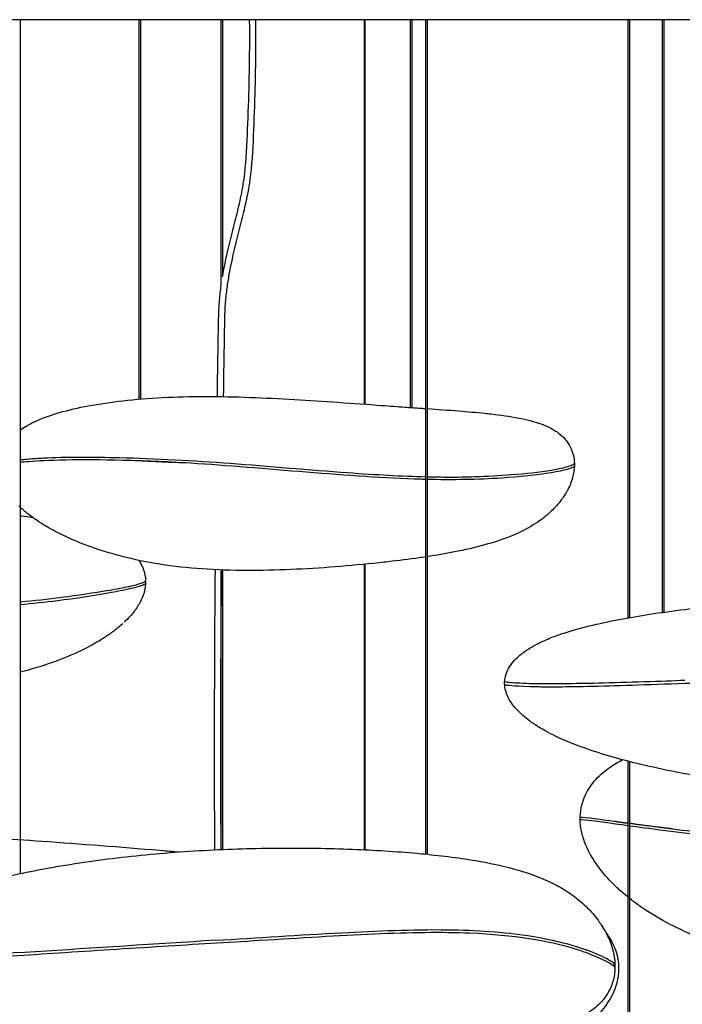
# Model space of a CAD drawing. Header units: centimetres. Extents: x 176 to 739, y 180 to 597.
# Tile 15 of 21: x 524 to 549, y 348 to 385. Entities that reach past the tile are written whole.
import ezdxf

# ---------------------------------------------------------------- set-up
doc = ezdxf.new("R2010")
doc.units = ezdxf.units.CM
doc.layers.add('Livello 01', color=18, linetype='Continuous', true_color=0x000000)
doc.layers.add('Make2D$Visibile$Curve', color=18, linetype='Continuous', true_color=0x000000)

msp = doc.modelspace()

# ---------------------------------------------------------------- linework, layer by layer
at = {"layer": 'Livello 01'}
for points in [[(546.313, 355.004), (546.574, 354.966), (546.835, 354.929)], [(548.473, 354.717), (547.553, 354.818), (546.885, 354.922)]]:
    msp.add_open_spline(points, degree=2, dxfattribs=at)
at = {"layer": 'Make2D$Visibile$Curve', "color": 18, "lineweight": -3, "true_color": 0x000000}
for points in [[(548.104, 362.703), (548.104, 384.559)], [(548.154, 384.559), (548.154, 362.71)]]:
    msp.add_lwpolyline(points, dxfattribs=at)
for points, knots in [([(531.224, 384.559), (527.912, 384.559), (521.289, 384.559), (511.418, 384.559), (501.993, 384.559), (490.577, 384.559), (483.134, 384.559), (479.248, 384.559), (477.796, 384.559), (476.924, 384.559), (476.728, 384.559), (476.728, 384.559)], [-86.080664, -86.080664, -86.080664, -86.080664, -76.090969, -66.101274, -55.279962, -44.45865, -22.706175, -17.029632, -11.353088, -5.676544, 0, 0, 0, 0]), ([(585.721, 384.559), (585.721, 384.559), (583.176, 384.559), (571.767, 384.559), (556.623, 384.559), (542.513, 384.559), (534.987, 384.559), (531.224, 384.559)], [0, 0, 0, 0, 20.120626, 41.926009, 63.842069, 75.280536, 86.718846, 86.718846, 86.718846, 86.718846]), ([(531.885, 375.091), (531.909, 375.235), (531.935, 375.375), (531.963, 375.513), (532.08, 376.092), (532.219, 376.605), (532.353, 377.14), (532.413, 377.382), (532.472, 377.629), (532.528, 377.882), (532.584, 378.138), (532.637, 378.405), (532.677, 378.691), (532.748, 379.196), (532.776, 379.762), (532.799, 380.305), (532.848, 381.445), (532.882, 382.593), (532.885, 383.744), (532.885, 384.016), (532.884, 384.288), (532.882, 384.559)], [45.895656, 45.895656, 45.895656, 45.895656, 46.38721, 46.38721, 46.38721, 48.444863, 48.444863, 48.444863, 49.379268, 49.379268, 49.379268, 50.32542, 50.32542, 50.32542, 52.001658, 52.001658, 52.001658, 55.457352, 55.457352, 55.457352, 56.27353, 56.27353, 56.27353, 56.27353]), ([(533.098, 384.559), (533.101, 384.287), (533.102, 384.015), (533.101, 383.744), (533.098, 382.587), (533.065, 381.439), (533.015, 380.294), (532.991, 379.741), (532.964, 379.178), (532.892, 378.663), (532.851, 378.372), (532.797, 378.096), (532.74, 377.836), (532.683, 377.578), (532.624, 377.333), (532.563, 377.087), (532.432, 376.561), (532.29, 376.036), (532.176, 375.47), (532.144, 375.312), (532.114, 375.15), (532.087, 374.983), (532.06, 374.816), (532.036, 374.644), (532.015, 374.468), (531.995, 374.289), (531.979, 374.106), (531.968, 373.918), (531.963, 373.825), (531.96, 373.731), (531.958, 373.636), (531.956, 373.589), (531.956, 373.541), (531.955, 373.494), (531.949, 373.176), (531.943, 372.857), (531.938, 372.539), (531.928, 371.913), (531.918, 371.286), (531.909, 370.659)], [2.590039, 2.590039, 2.590039, 2.590039, 3.406923, 3.406923, 3.406923, 6.873162, 6.873162, 6.873162, 8.565322, 8.565322, 8.565322, 9.528181, 9.528181, 9.528181, 10.467943, 10.467943, 10.467943, 12.516876, 12.516876, 12.516876, 13.084218, 13.084218, 13.084218, 13.649798, 13.649798, 13.649798, 14.221565, 14.221565, 14.221565, 14.506501, 14.506501, 14.506501, 14.648969, 14.648969, 14.648969, 15.60468, 15.60468, 15.60468, 17.486226, 17.486226, 17.486226, 17.486226]), ([(531.692, 370.662), (531.701, 371.289), (531.711, 371.916), (531.721, 372.542), (531.726, 372.861), (531.732, 373.18), (531.738, 373.498), (531.739, 373.546), (531.74, 373.594), (531.741, 373.642), (531.743, 373.738), (531.747, 373.835), (531.752, 373.93), (531.762, 374.122), (531.779, 374.31), (531.8, 374.492), (531.811, 374.585), (531.822, 374.676), (531.835, 374.766)], [41.379717, 41.379717, 41.379717, 41.379717, 43.261499, 43.261499, 43.261499, 44.218784, 44.218784, 44.218784, 44.362373, 44.362373, 44.362373, 44.653316, 44.653316, 44.653316, 45.237495, 45.237495, 45.237495, 45.533362, 45.533362, 45.533362, 45.533362]), ([(524.482, 369.471), (524.549, 369.516), (524.617, 369.558), (524.69, 369.6), (524.797, 369.661), (524.908, 369.716), (525.022, 369.768), (525.107, 369.806), (525.195, 369.842), (525.283, 369.876), (525.47, 369.949), (525.666, 370.013), (525.86, 370.069), (526.206, 370.17), (526.569, 370.251), (526.926, 370.318), (527.346, 370.397), (527.777, 370.459), (528.202, 370.508), (528.684, 370.563), (529.169, 370.601), (529.651, 370.626), (530.175, 370.654), (530.707, 370.665), (531.229, 370.665), (532.319, 370.665), (533.456, 370.617), (534.538, 370.555), (535.574, 370.495), (536.718, 370.411), (537.761, 370.335), (538.043, 370.314), (538.329, 370.294), (538.614, 370.273)], [0.123756, 0.123756, 0.123756, 0.123756, 0.381897, 0.381897, 0.381897, 0.764345, 0.764345, 0.764345, 1.051394, 1.051394, 1.051394, 1.666361, 1.666361, 1.666361, 2.767775, 2.767775, 2.767775, 4.060329, 4.060329, 4.060329, 5.516212, 5.516212, 5.516212, 7.103011, 7.103011, 7.103011, 10.45286, 10.45286, 10.45286, 13.717033, 13.717033, 13.717033, 14.576591, 14.576591, 14.576591, 14.576591]), ([(539.063, 370.242), (539.122, 370.238), (539.181, 370.233), (539.241, 370.229), (539.285, 370.226), (539.33, 370.223), (539.375, 370.22)], [15.0272247, 15.0272247, 15.0272247, 15.0272247, 15.206068, 15.206068, 15.206068, 15.3414017, 15.3414017, 15.3414017, 15.3414017]), ([(539.424, 370.217), (539.814, 370.19), (540.204, 370.163), (540.594, 370.132), (540.914, 370.107), (541.237, 370.08), (541.556, 370.047), (541.629, 370.039), (541.707, 370.031), (541.792, 370.021), (542.128, 369.983), (542.475, 369.935), (542.807, 369.87), (543.083, 369.817), (543.367, 369.747), (543.632, 369.651), (543.748, 369.608), (543.864, 369.56), (543.974, 369.503), (544.027, 369.476), (544.078, 369.447), (544.128, 369.415), (544.153, 369.4), (544.177, 369.384), (544.201, 369.368), (544.213, 369.36), (544.224, 369.352), (544.236, 369.344), (544.246, 369.336), (544.26, 369.326), (544.27, 369.318)], [15.390602, 15.390602, 15.390602, 15.390602, 16.563722, 16.563722, 16.563722, 17.530373, 17.530373, 17.530373, 17.767403, 17.767403, 17.767403, 18.797091, 18.797091, 18.797091, 19.657668, 19.657668, 19.657668, 20.034644, 20.034644, 20.034644, 20.213087, 20.213087, 20.213087, 20.300359, 20.300359, 20.300359, 20.343586, 20.343586, 20.343586, 20.386396, 20.386396, 20.386396, 20.386396]), ([(544.27, 369.318), (544.362, 369.249), (544.447, 369.17), (544.521, 369.083), (544.593, 368.999), (544.654, 368.907), (544.705, 368.809), (544.801, 368.621), (544.852, 368.413), (544.859, 368.202)], [0.029504, 0.029504, 0.029504, 0.029504, 0.378142, 0.378142, 0.378142, 0.711107, 0.711107, 0.711107, 1.352224, 1.352224, 1.352224, 1.352224]), ([(524.425, 368.329), (524.447, 368.331), (524.471, 368.334), (524.575, 368.347), (524.654, 368.355), (524.735, 368.363)], [0.936645, 0.936645, 0.936645, 0.936645, 1.0475097, 1.0475097, 1.3707755, 1.3707755, 1.3707755, 1.3707755]), ([(530.715, 368.202), (529.729, 368.262), (528.98, 368.291), (527.441, 368.327), (526.705, 368.331), (525.47, 368.308), (525.06, 368.285), (524.614, 368.25), (524.51, 368.24), (524.427, 368.231)], [0, 0, 0, 0, 1.809297, 1.809297, 3.606023, 3.606023, 5.475324, 5.475324, 6.321287, 6.321287, 6.321287, 6.321287]), ([(525.278, 368.399), (526.105, 368.438), (527.105, 368.436), (529.41, 368.381), (530.832, 368.302), (532.163, 368.202)], [-7.165883, -7.165883, -7.165883, -7.165883, -4.121333, -4.121333, 0, 0, 0, 0]), ([(530.51, 368.214), (530.18, 368.224), (529.855, 368.237), (529.196, 368.266), (528.864, 368.283), (528.544, 368.301)], [147.497115, 147.497115, 147.497115, 147.497115, 156.339716, 156.339716, 165.854597, 165.854597, 165.854597, 165.854597]), ([(539.379, 367.605), (539.318, 367.607), (539.256, 367.608), (536.61, 367.684), (533.37, 368.037), (530.715, 368.202)], [-8.585557, -8.585557, -8.585557, -8.585557, -8.385207, -8.385207, 0, 0, 0, 0]), ([(532.163, 368.202), (533.596, 368.094), (535.095, 367.959), (537.535, 367.781), (538.508, 367.729), (539.376, 367.706)], [-8.181671, -8.181671, -8.181671, -8.181671, -4.091459, -4.091459, -1.036843, -1.036843, -1.036843, -1.036843]), ([(544.015, 367.852), (543.486, 367.761), (542.812, 367.695), (541.278, 367.598), (540.358, 367.583), (539.427, 367.604)], [-13.767138, -13.767138, -13.767138, -13.767138, -11.663795, -11.663795, -8.637254, -8.637254, -8.637254, -8.637254]), ([(541.177, 367.708), (541.634, 367.722), (542.086, 367.747), (543.066, 367.824), (543.566, 367.876), (544.018, 367.952)], [-3.127767, -3.127767, -3.127767, -3.127767, -1.704709, -1.704709, 0, 0, 0, 0]), ([(544.859, 368.099), (544.854, 367.957), (544.831, 367.816), (544.793, 367.679), (544.747, 367.512), (544.68, 367.351), (544.598, 367.199), (544.575, 367.157), (544.552, 367.116), (544.527, 367.076), (544.456, 366.96), (544.377, 366.848), (544.291, 366.743), (544.23, 366.669), (544.166, 366.597), (544.1, 366.528), (544.043, 366.47), (543.985, 366.414), (543.925, 366.36)], [0.06, 0.06, 0.06, 0.06, 0.488986, 0.488986, 0.488986, 1.011014, 1.011014, 1.011014, 1.152728, 1.152728, 1.152728, 1.562228, 1.562228, 1.562228, 1.849929, 1.849929, 1.849929, 2.09298, 2.09298, 2.09298, 2.09298]), ([(544.859, 368.098), (544.858, 368.095), (544.857, 368.091), (544.814, 368.025), (544.459, 367.927), (544.015, 367.852)], [-1.887608, -1.887608, -1.887608, -1.887608, -1.786666, -1.786666, 0, 0, 0, 0]), ([(544.018, 367.952), (544.28, 367.997), (544.493, 368.045), (544.781, 368.133), (544.858, 368.173), (544.859, 368.2)], [-1.865894, -1.865894, -1.865894, -1.865894, -0.933089, -0.933089, -0.019197, -0.019197, -0.019197, -0.019197]), ([(539.374, 364.75), (539.295, 364.738), (539.215, 364.727), (539.136, 364.715), (538.757, 364.661), (538.371, 364.612), (537.991, 364.569), (537.889, 364.557), (537.778, 364.545), (537.658, 364.532), (536.594, 364.417), (535.481, 364.329), (534.404, 364.283), (533.318, 364.237), (532.218, 364.23), (531.125, 364.305), (530.607, 364.34), (530.085, 364.396), (529.574, 364.478), (529.098, 364.553), (528.623, 364.652), (528.157, 364.772), (527.739, 364.881), (527.32, 365.009), (526.915, 365.159), (526.557, 365.29), (526.206, 365.44), (525.867, 365.61), (525.763, 365.662), (525.66, 365.716), (525.559, 365.773), (525.374, 365.876), (525.192, 365.987), (525.018, 366.107), (524.899, 366.189), (524.783, 366.275), (524.671, 366.366), (524.569, 366.449), (524.469, 366.536), (524.374, 366.629)], [4.9216, 4.9216, 4.9216, 4.9216, 5.166621, 5.166621, 5.166621, 6.336291, 6.336291, 6.336291, 6.675915, 6.675915, 6.675915, 9.976231, 9.976231, 9.976231, 13.26913, 13.26913, 13.26913, 14.832752, 14.832752, 14.832752, 16.286832, 16.286832, 16.286832, 17.596754, 17.596754, 17.596754, 18.749705, 18.749705, 18.749705, 19.103026, 19.103026, 19.103026, 19.748885, 19.748885, 19.748885, 20.189501, 20.189501, 20.189501, 20.59323, 20.59323, 20.59323, 20.59323]), ([(524.43, 366.262), (524.443, 366.261), (524.457, 366.259), (524.47, 366.258), (524.605, 366.242), (524.741, 366.226), (524.877, 366.207)], [16.2853746, 16.2853746, 16.2853746, 16.2853746, 16.3262484, 16.3262484, 16.3262484, 16.7373869, 16.7373869, 16.7373869, 16.7373869]), ([(543.835, 366.282), (543.826, 366.274), (543.819, 366.267), (543.814, 366.264), (543.79, 366.244), (543.766, 366.224), (543.741, 366.204), (543.691, 366.165), (543.64, 366.126), (543.588, 366.089), (543.481, 366.013), (543.371, 365.941), (543.257, 365.875), (543.011, 365.73), (542.752, 365.608), (542.487, 365.502), (542.183, 365.381), (541.867, 365.279), (541.553, 365.192), (541.187, 365.091), (540.809, 365.006), (540.438, 364.933), (540.105, 364.867), (539.765, 364.81), (539.428, 364.758)], [0.113529, 0.113529, 0.113529, 0.113529, 0.148263, 0.148263, 0.148263, 0.242694, 0.242694, 0.242694, 0.434054, 0.434054, 0.434054, 0.828831, 0.828831, 0.828831, 1.687096, 1.687096, 1.687096, 2.676338, 2.676338, 2.676338, 3.831754, 3.831754, 3.831754, 4.86662, 4.86662, 4.86662, 4.86662]), ([(528.8, 364.621), (528.8, 364.62), (528.801, 364.618), (528.802, 364.617), (528.945, 364.397), (529.034, 364.148), (529.044, 363.886)], [0.9183693, 0.9183693, 0.9183693, 0.9183693, 0.9239575, 0.9239575, 0.9239575, 1.7545596, 1.7545596, 1.7545596, 1.7545596]), ([(531.599, 353.946), (531.591, 355.348), (531.588, 356.751), (531.589, 358.154), (531.59, 360.195), (531.6, 362.236), (531.618, 364.278)], [24.653813, 24.653813, 24.653813, 24.653813, 28.864274, 28.864274, 28.864274, 34.992518, 34.992518, 34.992518, 34.992518]), ([(531.835, 364.269), (531.818, 362.231), (531.808, 360.192), (531.807, 358.154), (531.806, 356.755), (531.81, 355.356), (531.818, 353.956)], [23.879569, 23.879569, 23.879569, 23.879569, 29.998975, 29.998975, 29.998975, 34.200734, 34.200734, 34.200734, 34.200734]), ([(527.67, 363.513), (527.988, 363.568), (528.231, 363.616), (528.64, 363.706), (528.784, 363.744), (528.993, 363.817), (529.045, 363.851), (529.045, 363.882)], [-4.039541, -4.039541, -4.039541, -4.039541, -3.017584, -3.017584, -2.008743, -2.008743, -0.889818, -0.889818, -0.889818, -0.889818]), ([(527.663, 363.509), (527.141, 363.417), (526.568, 363.327), (525.446, 363.185), (524.94, 363.129), (524.424, 363.081)], [0, 0, 0, 0, 2.036174, 2.036174, 3.660065, 3.660065, 3.660065, 3.660065]), ([(529.043, 363.782), (529.042, 363.759), (529.013, 363.734), (528.862, 363.668), (528.703, 363.624), (528.259, 363.524), (527.958, 363.463), (527.67, 363.411)], [-3.087439, -3.087439, -3.087439, -3.087439, -2.346444, -2.346444, -1.263741, -1.263741, 0, 0, 0, 0]), ([(529.02, 363.572), (528.989, 363.411), (528.932, 363.254), (528.857, 363.106), (528.79, 362.976), (528.71, 362.853), (528.62, 362.737), (528.572, 362.675), (528.522, 362.615), (528.469, 362.556), (528.401, 362.48), (528.329, 362.407), (528.254, 362.337)], [0.317127, 0.317127, 0.317127, 0.317127, 0.828072, 0.828072, 0.828072, 1.27453, 1.27453, 1.27453, 1.51426, 1.51426, 1.51426, 1.826679, 1.826679, 1.826679, 1.826679]), ([(527.67, 363.411), (527.101, 363.309), (526.475, 363.212), (525.341, 363.072), (524.886, 363.023), (524.424, 362.98)], [0, 0, 0, 0, 2.198088, 2.198088, 3.640927, 3.640927, 3.640927, 3.640927]), ([(543.821, 361.695), (543.902, 361.73), (543.985, 361.763), (544.068, 361.795), (544.202, 361.847), (544.339, 361.895), (544.476, 361.94), (544.779, 362.039), (545.092, 362.125), (545.402, 362.201), (546.12, 362.378), (546.9, 362.52), (547.631, 362.632), (548.482, 362.764), (549.374, 362.873), (550.232, 362.963), (551.138, 363.059), (552.066, 363.14), (552.976, 363.208), (553.865, 363.275), (554.764, 363.331), (555.655, 363.374), (556.505, 363.414), (557.365, 363.443), (558.216, 363.457), (559.024, 363.47), (559.841, 363.469), (560.649, 363.453), (561.413, 363.437), (562.189, 363.405), (562.952, 363.356), (563.667, 363.31), (564.397, 363.248), (565.107, 363.16), (565.73, 363.082), (566.384, 362.98), (566.995, 362.841), (567.491, 362.728), (568.016, 362.578), (568.483, 362.374), (568.679, 362.288), (568.873, 362.189), (569.054, 362.074), (569.136, 362.022), (569.216, 361.966), (569.293, 361.906), (569.358, 361.855), (569.421, 361.801), (569.481, 361.743)], [0.262298, 0.262298, 0.262298, 0.262298, 0.530705, 0.530705, 0.530705, 0.966571, 0.966571, 0.966571, 1.93444, 1.93444, 1.93444, 4.214445, 4.214445, 4.214445, 6.843635, 6.843635, 6.843635, 9.603726, 9.603726, 9.603726, 12.290736, 12.290736, 12.290736, 14.854584, 14.854584, 14.854584, 17.287568, 17.287568, 17.287568, 19.593488, 19.593488, 19.593488, 21.762743, 21.762743, 21.762743, 23.688865, 23.688865, 23.688865, 25.266402, 25.266402, 25.266402, 25.917942, 25.917942, 25.917942, 26.21285, 26.21285, 26.21285, 26.463927, 26.463927, 26.463927, 26.463927]), ([(528.209, 362.294), (528.141, 362.233), (528.072, 362.173), (528.001, 362.116), (527.889, 362.025), (527.773, 361.939), (527.654, 361.857), (527.48, 361.737), (527.298, 361.626), (527.113, 361.523), (527.012, 361.466), (526.909, 361.412), (526.805, 361.36), (526.467, 361.19), (526.115, 361.04), (525.758, 360.909), (525.352, 360.759), (524.934, 360.631), (524.515, 360.522), (524.486, 360.515), (524.457, 360.507), (524.427, 360.5)], [0.246069, 0.246069, 0.246069, 0.246069, 0.524727, 0.524727, 0.524727, 0.965343, 0.965343, 0.965343, 1.611202, 1.611202, 1.611202, 1.964523, 1.964523, 1.964523, 3.117474, 3.117474, 3.117474, 4.427396, 4.427396, 4.427396, 4.518968, 4.518968, 4.518968, 4.518968]), ([(542.292, 359.975), (542.286, 360.029), (542.284, 360.083), (542.286, 360.138), (542.29, 360.234), (542.307, 360.328), (542.337, 360.42), (542.4, 360.614), (542.515, 360.787), (542.653, 360.936), (542.782, 361.076), (542.934, 361.198), (543.09, 361.304), (543.182, 361.366), (543.277, 361.424), (543.373, 361.477), (543.518, 361.557), (543.669, 361.63), (543.821, 361.695)], [0.007049, 0.007049, 0.007049, 0.007049, 0.170563, 0.170563, 0.170563, 0.459496, 0.459496, 0.459496, 1.075067, 1.075067, 1.075067, 1.650449, 1.650449, 1.650449, 1.983626, 1.983626, 1.983626, 2.484386, 2.484386, 2.484386, 2.484386]), ([(543.675, 359.962), (544.047, 359.96), (544.333, 359.961), (545.105, 359.97), (545.623, 359.982), (547.238, 360.03), (548.55, 360.074), (551.418, 360.181), (552.909, 360.25), (554.406, 360.32)], [0.563416, 0.563416, 0.563416, 0.563416, 1.885343, 1.885343, 3.769442, 3.769442, 7.794328, 7.794328, 11.928216, 11.928216, 11.928216, 11.928216]), ([(543.361, 358.589), (543.308, 358.625), (543.255, 358.663), (543.203, 358.701), (543.118, 358.764), (543.035, 358.83), (542.956, 358.9), (542.817, 359.022), (542.685, 359.158), (542.576, 359.307), (542.459, 359.467), (542.363, 359.646), (542.316, 359.84), (542.307, 359.879), (542.299, 359.919), (542.294, 359.96)], [0.22019, 0.22019, 0.22019, 0.22019, 0.415126, 0.415126, 0.415126, 0.733094, 0.733094, 0.733094, 1.296378, 1.296378, 1.296378, 1.901817, 1.901817, 1.901817, 2.025009, 2.025009, 2.025009, 2.025009]), ([(548.925, 360.19), (548.122, 360.161), (546.806, 360.113), (545.277, 360.079), (544.852, 360.072), (544.052, 360.063), (543.722, 360.062), (543.51, 360.066)], [-5.485583, -5.485583, -5.485583, -5.485583, -2.754606, -2.754606, -1.541527, -1.541527, 0, 0, 0, 0]), ([(548.236, 356.888), (547.821, 356.974), (547.408, 357.068), (547.005, 357.17), (546.334, 357.339), (545.629, 357.546), (544.978, 357.792), (544.703, 357.896), (544.427, 358.011), (544.162, 358.138), (544.042, 358.196), (543.923, 358.256), (543.806, 358.32), (543.719, 358.368), (543.633, 358.418), (543.548, 358.47)], [21.39331, 21.39331, 21.39331, 21.39331, 22.663156, 22.663156, 22.663156, 24.792677, 24.792677, 24.792677, 25.679951, 25.679951, 25.679951, 26.079627, 26.079627, 26.079627, 26.37849, 26.37849, 26.37849, 26.37849]), ([(545.07, 355.044), (545.063, 355.365), (545.128, 355.68), (545.266, 355.973), (545.364, 356.182), (545.494, 356.37), (545.647, 356.54), (545.732, 356.633), (545.823, 356.72), (545.919, 356.801), (545.996, 356.866), (546.077, 356.927), (546.176, 356.996)], [0.206603, 0.206603, 0.206603, 0.206603, 1.181933, 1.181933, 1.181933, 1.876036, 1.876036, 1.876036, 2.25938, 2.25938, 2.25938, 2.567837, 2.567837, 2.567837, 2.567837]), ([(566.681, 356.831), (566.645, 356.82), (566.609, 356.809), (566.573, 356.799), (566.044, 356.641), (565.484, 356.522), (564.936, 356.429), (564.28, 356.317), (563.596, 356.235), (562.934, 356.173), (562.153, 356.099), (561.349, 356.048), (560.568, 356.015), (559.688, 355.977), (558.797, 355.961), (557.92, 355.965), (556.982, 355.968), (556.038, 355.994), (555.104, 356.042), (554.151, 356.091), (553.192, 356.165), (552.245, 356.267), (551.327, 356.366), (550.394, 356.495), (549.483, 356.652), (549.451, 356.657), (549.418, 356.663), (549.386, 356.669), (549.003, 356.736), (548.617, 356.809), (548.236, 356.888)], [0.114802, 0.114802, 0.114802, 0.114802, 0.229102, 0.229102, 0.229102, 1.918741, 1.918741, 1.918741, 3.938822, 3.938822, 3.938822, 6.31274, 6.31274, 6.31274, 8.969357, 8.969357, 8.969357, 11.80187, 11.80187, 11.80187, 14.692769, 14.692769, 14.692769, 17.502938, 17.502938, 17.502938, 17.602784, 17.602784, 17.602784, 18.780648, 18.780648, 18.780648, 18.780648]), ([(545.069, 355.144), (545.069, 355.152), (545.193, 355.147), (545.634, 355.098), (545.937, 355.056), (546.313, 355.004)], [2.295604, 2.295604, 2.295604, 2.295604, 4.222244, 4.222244, 6.00708, 6.00708, 6.00708, 6.00708]), ([(548.473, 354.717), (549.433, 354.601), (550.48, 354.494), (552.897, 354.337), (554.307, 354.292), (557.481, 354.365), (559.212, 354.477), (562.883, 354.811), (564.818, 355.026), (566.77, 355.217)], [-18.944339, -18.944339, -18.944339, -18.944339, -14.104667, -14.104667, -9.338281, -9.338281, -4.670186, -4.670186, 0, 0, 0, 0]), ([(546.835, 354.832), (546.183, 354.923), (545.676, 354.999), (545.176, 355.049), (545.069, 355.052), (545.069, 355.044)], [-6.729882, -6.729882, -6.729882, -6.729882, -4.063341, -4.063341, -2.280648, -2.280648, -2.280648, -2.280648]), ([(545.233, 354.24), (545.178, 354.387), (545.134, 354.54), (545.106, 354.694), (545.097, 354.741), (545.09, 354.788), (545.085, 354.835)], [0.1758164, 0.1758164, 0.1758164, 0.1758164, 0.6500058, 0.6500058, 0.6500058, 0.7926441, 0.7926441, 0.7926441, 0.7926441]), ([(554.894, 354.215), (554.496, 354.214), (554.109, 354.218), (552.979, 354.24), (552.274, 354.272), (550.868, 354.363), (550.302, 354.416), (549.262, 354.523), (548.773, 354.579), (548.213, 354.648)], [-10.97556, -10.97556, -10.97556, -10.97556, -9.542514, -9.542514, -6.647459, -6.647459, -3.347282, -3.347282, 0, 0, 0, 0]), ([(523.444, 354.384), (524.032, 354.347), (524.621, 354.308), (525.217, 354.266), (526.663, 354.165), (528.11, 354.051), (529.573, 353.929), (529.814, 353.909), (530.056, 353.889), (530.298, 353.868)], [18.904184, 18.904184, 18.904184, 18.904184, 20.712107, 20.712107, 20.712107, 25.12196, 25.12196, 25.12196, 25.854201, 25.854201, 25.854201, 25.854201]), ([(547.141, 351.964), (546.977, 352.084), (546.816, 352.211), (546.662, 352.344), (546.541, 352.448), (546.422, 352.557), (546.308, 352.67), (546.101, 352.876), (545.906, 353.098), (545.733, 353.335), (545.536, 353.605), (545.356, 353.914), (545.233, 354.24)], [0, 0, 0, 0, 0.626136, 0.626136, 0.626136, 1.117185, 1.117185, 1.117185, 2.011302, 2.011302, 2.011302, 3.06527, 3.06527, 3.06527, 3.06527]), ([(524.511, 353.089), (524.891, 353.168), (525.274, 353.241), (525.656, 353.308), (525.688, 353.314), (525.721, 353.319), (525.753, 353.325), (526.664, 353.482), (527.597, 353.61), (528.515, 353.709), (529.462, 353.812), (530.421, 353.885), (531.374, 353.935), (532.308, 353.983), (533.252, 354.008), (534.19, 354.012), (535.067, 354.015), (535.958, 353.999), (536.838, 353.962), (537.619, 353.929), (538.423, 353.877), (539.204, 353.804), (539.866, 353.741), (540.55, 353.66), (541.206, 353.548), (541.754, 353.455), (542.314, 353.335), (542.843, 353.178), (542.882, 353.167), (542.92, 353.155), (542.958, 353.143)], [0.236766, 0.236766, 0.236766, 0.236766, 1.409575, 1.409575, 1.409575, 1.509421, 1.509421, 1.509421, 4.31959, 4.31959, 4.31959, 7.21049, 7.21049, 7.21049, 10.043003, 10.043003, 10.043003, 12.699619, 12.699619, 12.699619, 15.073538, 15.073538, 15.073538, 17.093618, 17.093618, 17.093618, 18.783258, 18.783258, 18.783258, 18.904445, 18.904445, 18.904445, 18.904445]), ([(519.636, 351.391), (519.778, 351.486), (519.926, 351.575), (520.076, 351.657), (520.193, 351.72), (520.312, 351.781), (520.432, 351.838), (520.697, 351.966), (520.973, 352.081), (521.248, 352.185), (521.899, 352.431), (522.604, 352.638), (523.275, 352.807), (523.679, 352.909), (524.093, 353.003), (524.508, 353.089)], [0, 0, 0, 0, 0.514842, 0.514842, 0.514842, 0.914518, 0.914518, 0.914518, 1.801793, 1.801793, 1.801793, 3.931314, 3.931314, 3.931314, 5.203481, 5.203481, 5.203481, 5.203481]), ([(542.958, 353.143), (543.368, 353.016), (543.773, 352.86), (544.146, 352.667), (544.336, 352.569), (544.515, 352.464), (544.689, 352.345), (544.774, 352.287), (544.856, 352.227), (544.937, 352.163), (545.036, 352.086), (545.132, 352.004), (545.224, 351.918)], [23.875703, 23.875703, 23.875703, 23.875703, 25.185416, 25.185416, 25.185416, 25.844277, 25.844277, 25.844277, 26.168775, 26.168775, 26.168775, 26.56871, 26.56871, 26.56871, 26.56871]), ([(545.224, 351.918), (545.279, 351.866), (545.333, 351.812), (545.386, 351.757), (545.455, 351.685), (545.521, 351.611), (545.585, 351.534), (545.652, 351.453), (545.717, 351.369), (545.777, 351.283), (545.828, 351.211), (545.876, 351.137), (545.921, 351.062), (546.103, 350.76), (546.247, 350.42), (546.314, 350.065), (546.318, 350.047), (546.321, 350.028), (546.324, 350.01)], [0.109809, 0.109809, 0.109809, 0.109809, 0.351126, 0.351126, 0.351126, 0.664728, 0.664728, 0.664728, 0.99649, 0.99649, 0.99649, 1.271892, 1.271892, 1.271892, 2.391542, 2.391542, 2.391542, 2.448918, 2.448918, 2.448918, 2.448918]), ([(586.78, 352.225), (586.681, 352.162), (586.58, 352.104), (586.477, 352.051), (586.421, 352.021), (586.364, 351.993), (586.307, 351.966), (586.168, 351.901), (586.026, 351.841), (585.883, 351.786), (585.564, 351.665), (585.229, 351.565), (584.899, 351.48), (584.103, 351.277), (583.207, 351.134), (582.391, 351.022), (581.321, 350.876), (580.258, 350.764), (579.164, 350.655), (577.91, 350.53), (576.631, 350.414), (575.355, 350.3), (573.969, 350.175), (572.557, 350.051), (571.173, 349.935), (569.71, 349.813), (568.263, 349.7), (566.817, 349.598), (565.358, 349.496), (563.937, 349.407), (562.489, 349.344), (561.36, 349.294), (560.159, 349.259), (559.022, 349.261), (558.822, 349.261), (558.62, 349.263), (558.419, 349.265), (557.225, 349.282), (556.009, 349.345), (554.804, 349.478), (553.758, 349.594), (552.717, 349.762), (551.69, 350.01), (551.533, 350.048), (551.376, 350.088), (551.137, 350.152), (551.055, 350.175), (550.972, 350.198), (550.329, 350.381), (549.693, 350.601), (549.086, 350.865), (548.71, 351.029), (548.345, 351.21), (547.992, 351.413), (547.826, 351.508), (547.664, 351.607), (547.504, 351.712), (547.381, 351.793), (547.26, 351.877), (547.141, 351.964)], [0.219234, 0.219234, 0.219234, 0.219234, 0.584113, 0.584113, 0.584113, 0.781868, 0.781868, 0.781868, 1.264121, 1.264121, 1.264121, 2.343581, 2.343581, 2.343581, 4.998927, 4.998927, 4.998927, 8.335993, 8.335993, 8.335993, 12.198297, 12.198297, 12.198297, 16.402396, 16.402396, 16.402396, 20.81225, 20.81225, 20.81225, 25.239971, 25.239971, 25.239971, 28.791298, 28.791298, 28.791298, 29.405683, 29.405683, 29.405683, 33.069194, 33.069194, 33.069194, 36.238047, 36.238047, 36.238047, 36.724071, 36.724071, 36.981781, 36.981781, 36.981781, 39.001694, 39.001694, 39.001694, 40.248246, 40.248246, 40.248246, 40.833662, 40.833662, 40.833662, 41.287347, 41.287347, 41.287347, 41.287347]), ([(531.612, 350.608), (533.175, 350.702), (534.718, 350.806), (537.587, 350.955), (538.887, 351.015), (541.227, 350.986), (542.237, 350.924), (544.004, 350.643), (544.68, 350.48), (545.254, 350.271)], [0, 0, 0, 0, 4.676924, 4.676924, 8.664804, 8.664804, 11.87319, 11.87319, 14.484201, 14.484201, 14.484201, 14.484201]), ([(533.249, 350.609), (534.734, 350.698), (536.162, 350.79), (538.786, 350.905), (539.98, 350.925), (541.006, 350.881)], [0, 0, 0, 0, 3.943908, 3.943908, 7.88609, 7.88609, 7.88609, 7.88609]), ([(546.013, 350.899), (546.063, 350.834), (546.111, 350.767), (546.155, 350.697), (546.357, 350.373), (546.478, 350.011), (546.489, 349.626)], [1.373393, 1.373393, 1.373393, 1.373393, 1.625967, 1.625967, 1.625967, 2.791008, 2.791008, 2.791008, 2.791008]), ([(531.612, 350.608), (529.464, 350.479), (527.097, 350.315), (522.878, 350.06), (521.078, 349.97), (519.95, 349.939)], [0, 0, 0, 0, 6.195382, 6.195382, 12.384106, 12.384106, 12.384106, 12.384106]), ([(525.846, 350.148), (527.108, 350.231), (528.374, 350.312), (530.856, 350.466), (532.049, 350.537), (533.249, 350.609)], [6.446022, 6.446022, 6.446022, 6.446022, 10.337794, 10.337794, 13.969195, 13.969195, 13.969195, 13.969195]), ([(519.953, 349.841), (520.654, 349.862), (521.556, 349.897), (523.538, 349.997), (524.675, 350.071), (525.846, 350.148)], [0, 0, 0, 0, 2.835094, 2.835094, 6.446022, 6.446022, 6.446022, 6.446022]), ([(546.353, 349.697), (546.352, 349.738), (546.275, 349.798), (545.953, 349.984), (545.673, 350.114), (545.319, 350.247)], [0.354171, 0.354171, 0.354171, 0.354171, 1.697731, 1.697731, 3.394697, 3.394697, 3.394697, 3.394697]), ([(545.329, 350.144), (545.881, 349.935), (546.252, 349.736), (546.346, 349.621), (546.352, 349.61), (546.353, 349.6)], [0, 0, 0, 0, 2.687739, 2.687739, 3.023173, 3.023173, 3.023173, 3.023173]), ([(546.353, 349.594), (546.349, 349.429), (546.325, 349.263), (546.279, 349.101), (546.234, 348.945), (546.17, 348.797), (546.087, 348.658), (546.044, 348.586), (545.996, 348.517), (545.944, 348.451), (545.905, 348.401), (545.864, 348.354), (545.821, 348.308)], [0.291187, 0.291187, 0.291187, 0.291187, 0.798804, 0.798804, 0.798804, 1.287918, 1.287918, 1.287918, 1.540711, 1.540711, 1.540711, 1.730339, 1.730339, 1.730339, 1.730339]), ([(546.489, 349.515), (546.489, 349.507), (546.488, 349.498), (546.488, 349.489), (546.48, 349.283), (546.441, 349.081), (546.376, 348.887)], [0.1259933, 0.1259933, 0.1259933, 0.1259933, 0.1520621, 0.1520621, 0.1520621, 0.7721527, 0.7721527, 0.7721527, 0.7721527]), ([(546.375, 348.887), (546.298, 348.66), (546.186, 348.445), (546.046, 348.246), (545.897, 348.034), (545.719, 347.842), (545.525, 347.671), (545.418, 347.577), (545.305, 347.488), (545.189, 347.406), (545.097, 347.341), (545.003, 347.279), (544.906, 347.221)], [0.775858, 0.775858, 0.775858, 0.775858, 1.512891, 1.512891, 1.512891, 2.292515, 2.292515, 2.292515, 2.721516, 2.721516, 2.721516, 3.059762, 3.059762, 3.059762, 3.059762]), ([(545.821, 348.308), (545.741, 348.224), (545.654, 348.146), (545.563, 348.075), (545.486, 348.015), (545.406, 347.959), (545.324, 347.906), (545.143, 347.792), (544.949, 347.693), (544.753, 347.607), (544.286, 347.403), (543.761, 347.253), (543.265, 347.14), (542.654, 347.001), (542, 346.899), (541.377, 346.821), (540.667, 346.733), (539.937, 346.671), (539.222, 346.625), (538.459, 346.576), (537.683, 346.544), (536.919, 346.528), (536.111, 346.512), (535.294, 346.511), (534.486, 346.524), (533.635, 346.538), (532.775, 346.567), (531.925, 346.607), (531.034, 346.65), (530.135, 346.706), (529.246, 346.773), (528.336, 346.841), (527.408, 346.922), (526.502, 347.018), (525.644, 347.108), (524.752, 347.217), (523.901, 347.349), (523.17, 347.461), (522.39, 347.602), (521.672, 347.78), (521.362, 347.856), (521.049, 347.942), (520.746, 348.041), (520.609, 348.086), (520.472, 348.134), (520.338, 348.186), (520.26, 348.216), (520.182, 348.247), (520.104, 348.28)], [0.134287, 0.134287, 0.134287, 0.134287, 0.486073, 0.486073, 0.486073, 0.780981, 0.780981, 0.780981, 1.432521, 1.432521, 1.432521, 3.010057, 3.010057, 3.010057, 4.93618, 4.93618, 4.93618, 7.105435, 7.105435, 7.105435, 9.411355, 9.411355, 9.411355, 11.844339, 11.844339, 11.844339, 14.408187, 14.408187, 14.408187, 17.095197, 17.095197, 17.095197, 19.855288, 19.855288, 19.855288, 22.484477, 22.484477, 22.484477, 24.764483, 24.764483, 24.764483, 25.732352, 25.732352, 25.732352, 26.168218, 26.168218, 26.168218, 26.422128, 26.422128, 26.422128, 26.422128])]:
    msp.add_open_spline(points, degree=3, knots=knots, dxfattribs=at)
for points, degree in [([(524.424, 384.559), (524.424, 368.818), (524.424, 353.076)], 2), ([(528.806, 370.568), (528.806, 377.564), (528.806, 384.559)], 2), ([(528.856, 384.559), (528.856, 377.566), (528.856, 370.572)], 2), ([(531.835, 374.766), (531.835, 379.663), (531.835, 384.559)], 2), ([(531.885, 384.559), (531.885, 379.825), (531.885, 375.091)], 2), ([(537.122, 370.381), (537.122, 377.47), (537.122, 384.559)], 2), ([(537.147, 370.38), (537.147, 377.469), (537.147, 384.559)], 2), ([(538.814, 370.256), (538.814, 377.408), (538.814, 384.561)], 2), ([(538.864, 384.559), (538.864, 377.406), (538.864, 370.252)], 2), ([(539.374, 353.788), (539.374, 369.174), (539.374, 384.561)], 2), ([(539.424, 384.559), (539.424, 369.171), (539.424, 353.782)], 2), ([(546.835, 362.5), (546.835, 373.53), (546.835, 384.559)], 2), ([(546.885, 384.559), (546.885, 373.535), (546.885, 362.51)], 2), ([(538.614, 370.273), (538.621, 370.273), (538.697, 370.264), (538.839, 370.254)], 3), ([(538.839, 370.254), (538.995, 370.243), (539.064, 370.241), (539.064, 370.242)], 3), ([(524.424, 369.43), (524.436, 369.438), (524.459, 369.455), (524.482, 369.471)], 3), ([(524.735, 368.363), (524.897, 368.377), (525.078, 368.39), (525.278, 368.399)], 3), ([(544.859, 368.2), (544.858, 368.165), (544.858, 368.132), (544.858, 368.098)], 3), ([(539.424, 367.705), (539.57, 367.701), (539.712, 367.699), (539.851, 367.697)], 3), ([(539.851, 367.697), (539.969, 367.695), (540.086, 367.694), (540.199, 367.694)], 3), ([(540.199, 367.694), (540.207, 367.694), (540.214, 367.694), (540.222, 367.694)], 3), ([(540.222, 367.694), (540.542, 367.693), (540.861, 367.698), (541.177, 367.708)], 3), ([(543.925, 366.36), (543.914, 366.35), (543.872, 366.313), (543.842, 366.287)], 3), ([(531.835, 353.956), (531.835, 359.088), (531.835, 364.22)], 2), ([(531.885, 364.265), (531.885, 359.112), (531.885, 353.959)], 2), ([(537.122, 353.949), (537.122, 359.213), (537.122, 364.477)], 2), ([(537.147, 353.948), (537.147, 359.214), (537.147, 364.48)], 2), ([(529.041, 363.87), (529.041, 363.826), (529.041, 363.782)], 2), ([(527.662, 363.512), (527.665, 363.512), (527.668, 363.513), (527.67, 363.513)], 3), ([(529.043, 363.782), (529.04, 363.714), (529.032, 363.646), (529.018, 363.577)], 3), ([(542.35, 360.128), (542.307, 360.135), (542.286, 360.141), (542.287, 360.146)], 3), ([(542.287, 360.146), (542.287, 360.147), (542.288, 360.148), (542.289, 360.149)], 3), ([(542.287, 360.044), (542.287, 360.04), (542.308, 360.034), (542.35, 360.027)], 3), ([(542.294, 359.96), (542.294, 359.964), (542.293, 359.968), (542.293, 359.972)], 3), ([(542.573, 360.104), (542.473, 360.112), (542.398, 360.119), (542.35, 360.128)], 3), ([(542.35, 360.027), (542.456, 360.01), (542.689, 359.991), (543.505, 359.966)], 3), ([(543.51, 360.066), (543.096, 360.072), (542.781, 360.087), (542.573, 360.104)], 3), ([(543.505, 359.966), (543.52, 359.965), (543.534, 359.964), (543.55, 359.964)], 3), ([(543.55, 359.964), (543.59, 359.963), (543.632, 359.963), (543.675, 359.962)], 3), ([(543.539, 358.475), (543.483, 358.509), (543.428, 358.545), (543.373, 358.581)], 3), ([(546.176, 356.996), (546.245, 357.044), (546.317, 357.09), (546.4, 357.139)], 3), ([(546.4, 357.139), (546.48, 357.186), (546.562, 357.231), (546.633, 357.267)], 3), ([(546.835, 333.45), (546.835, 345.332), (546.835, 357.214)], 2), ([(546.885, 357.201), (546.885, 345.318), (546.885, 333.435)], 2), ([(545.084, 354.845), (545.076, 354.911), (545.071, 354.977), (545.07, 355.044)], 3), ([(548.213, 354.648), (547.581, 354.728), (547.218, 354.778), (546.89, 354.824)], 3), ([(524.525, 353.089), (524.514, 353.089), (524.51, 353.089), (524.511, 353.089)], 3), ([(541.006, 350.881), (542.627, 350.81), (543.921, 350.59), (544.818, 350.317)], 3), ([(544.818, 350.317), (545.003, 350.261), (545.174, 350.203), (545.329, 350.144)], 3), ([(545.254, 350.271), (545.276, 350.264), (545.298, 350.256), (545.319, 350.247)], 3), ([(545.319, 350.247), (545.318, 350.253), (545.318, 350.258), (545.317, 350.264)], 3), ([(546.324, 350.01), (546.341, 349.907), (546.351, 349.802), (546.354, 349.697)], 3), ([(546.353, 349.696), (546.353, 349.653), (546.353, 349.609)], 2), ([(546.353, 349.602), (546.353, 349.599), (546.353, 349.596)], 2), ([(546.489, 349.618), (546.489, 349.567), (546.489, 349.515)], 2), ([(546.392, 348.938), (546.393, 348.94), (546.393, 348.942), (546.393, 348.944)], 3)]:
    msp.add_open_spline(points, degree=degree, dxfattribs=at)

doc.saveas('drawing.dxf')
